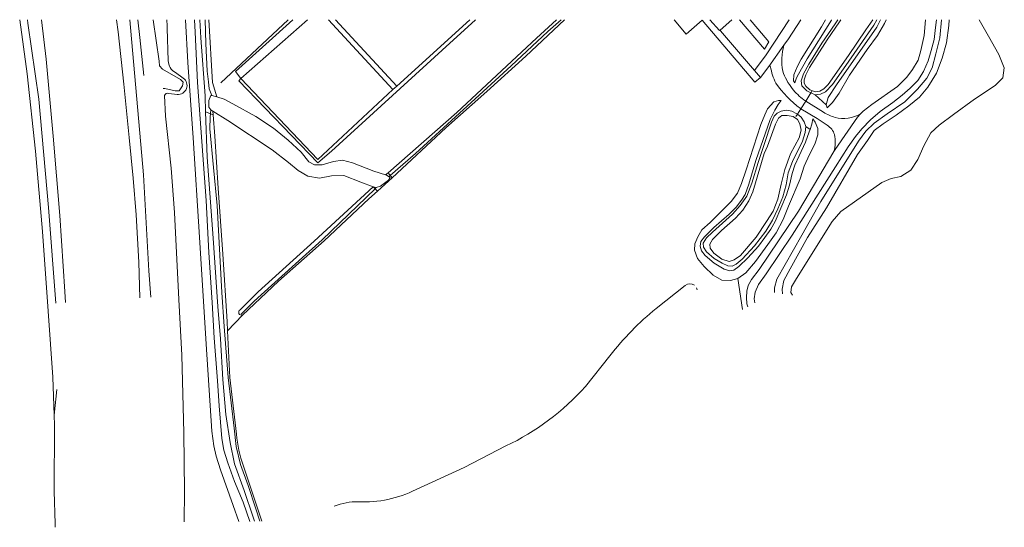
# Model space of a CAD drawing. Header units: metres. Extents: x 89500 to 94494, y 464000 to 469000.
# Tile 48 of 61: x 94159 to 94494, y 466577 to 466750. Entities that reach past the tile are written whole.
import ezdxf

# ---------------------------------------------------------------- set-up
doc = ezdxf.new("R2010")
doc.units = ezdxf.units.M
for name, color, linetype, lineweight in [('B01', 251, 'Continuous', 15), ('Q19', 251, 'Continuous', 15), ('T00', 251, 'Continuous', 15), ('T03', 251, 'Continuous', 15), ('T04', 251, 'Continuous', 15), ('T07', 251, 'Continuous', 15), ('T09', 251, 'Continuous', 15), ('T22', 251, 'Continuous', 15), ('V00', 251, 'Continuous', 15), ('V01', 251, 'Continuous', 15), ('V02', 251, 'Continuous', 15), ('W00', 251, 'Continuous', 15)]:
    doc.layers.add(name, color=color, linetype=linetype, lineweight=lineweight)

msp = doc.modelspace()

# ---------------------------------------------------------------- linework, layer by layer
at = {"layer": 'B01'}
for points in [[(94397.188, 466746.481), (94396.959, 466746.282), (94393.73, 466750)], [(94401.239, 466750), (94397.188, 466746.481)]]:
    msp.add_lwpolyline(points, dxfattribs=at)
at = {"layer": 'Q19'}
for points in [[(94161.53, 466750), (94161.636, 466748.843), (94165.433, 466722.968), (94168.75, 466686.156), (94171.203, 466653.604)], [(94166.298, 466750), (94167.853, 466736.61), (94170.341, 466710.399), (94172.528, 466683.367), (94174.213, 466657.54), (94174.472, 466653.814)], [(94191.875, 466750), (94192.415, 466745.82), (94194.363, 466728.097), (94196.131, 466709.927), (94197.539, 466696.173), (94198.571, 466683.651), (94199.378, 466667.513), (94199.796, 466655.438)], [(94196.327, 466750), (94201.06, 466697.265), (94202.861, 466664.629), (94203.467, 466655.674)], [(94435.162, 466750), (94435.083, 466749.849), (94426.812, 466736.688), (94423.857, 466731.441), (94423.224, 466730.227), (94422.687, 466728.572), (94422.185, 466729.172), (94422.311, 466731.222), (94423.418, 466733.922), (94424.773, 466736.6), (94431.733, 466747.58), (94433.1, 466750)], [(94433.335, 466721.048), (94433.995, 466723.599), (94436.876, 466727.858), (94450.595, 466747.424), (94451.785, 466750)], [(94453.772, 466750), (94453.167, 466748.657), (94450.805, 466744.67), (94447.252, 466739.819), (94441.273, 466731.135), (94437.779, 466725.011), (94435.501, 466721.797), (94433.686, 466719.995), (94433.335, 466721.048)], [(94403.273, 466661.978), (94400.77, 466661.29), (94397.754, 466661.417), (94394.88, 466663.178), (94391.834, 466666.103), (94389.531, 466668.808), (94388.549, 466671.614), (94388.592, 466673.789), (94389.584, 466676.158), (94391.019, 466678.556), (94393.794, 466681.049), (94397.737, 466684.9), (94400.993, 466688.154), (94403.177, 466690.997), (94404.5, 466694.285), (94406.138, 466698.942), (94411.101, 466714.365), (94412.438, 466717.626), (94413.363, 466719.672), (94415.503, 466722.051), (94417.05, 466722.558), (94418.031, 466722.498), (94416.997, 466721.208), (94415.835, 466719.225), (94414.262, 466716.059), (94409.362, 466702.095), (94406.988, 466694.067), (94405.689, 466690.571), (94404.447, 466688.613), (94402.682, 466686.262), (94400.348, 466683.866), (94395.124, 466679.357), (94391.894, 466676.118), (94390.624, 466674.535), (94390.379, 466673.033), (94390.882, 466671.399), (94392.094, 466669.867), (94395.161, 466667.224), (94398.646, 466665.14), (94400.528, 466664.654), (94401.899, 466664.884), (94403.587, 466666.059), (94406.607, 466669.052), (94410.319, 466673.02), (94412.488, 466675.923), (94414.431, 466678.741), (94415.935, 466681.395), (94419.826, 466690.44), (94420.806, 466693.769), (94421.685, 466697.739)], [(94427.816, 466712.711), (94428.373, 466714.525), (94428.78, 466716.332), (94429.603, 466715.121), (94430.45, 466713.057), (94430.487, 466710.89), (94429.465, 466707.641), (94427.637, 466704.121), (94425.83, 466700.206), (94424.5, 466695.93), (94420.495, 466686.554), (94418.681, 466682.008), (94416.275, 466677.489), (94413.503, 466673.541), (94409.251, 466667.73), (94406.019, 466663.913), (94403.273, 466661.978)], [(94421.685, 466697.739), (94422.629, 466700.524), (94424.08, 466703.761), (94426.297, 466708.349), (94427.548, 466711.838), (94427.816, 466712.711)], [(94170.626, 466615.526), (94171.531, 466624.214)]]:
    msp.add_lwpolyline(points, dxfattribs=at)
at = {"layer": 'T00'}
msp.add_lwpolyline([(94234.701, 466649.522), (94229.599, 466644.243)], dxfattribs=at)
at = {"layer": 'T03'}
for points in [[(94287.187, 466727.419), (94312.112, 466750)], [(94234.169, 466729.966), (94260.395, 466702.476), (94285.868, 466726.296)], [(94428.13, 466725.117), (94426.372, 466722.345)], [(94428.436, 466725.599), (94428.13, 466725.117)], [(94426.372, 466722.345), (94424.718, 466719.739)], [(94423.527, 466717.861), (94423.007, 466717.042)], [(94424.718, 466719.739), (94423.527, 466717.861)]]:
    msp.add_lwpolyline(points, dxfattribs=at)
at = {"layer": 'T04'}
for points in [[(94250.236, 466750), (94227.307, 466728.479)], [(94234.169, 466729.966), (94233.406, 466729.192), (94260.352, 466701.3), (94264.983, 466705.26), (94302.638, 466739.658), (94313.954, 466750)]]:
    msp.add_lwpolyline(points, dxfattribs=at)
at = {"layer": 'T07'}
for points in [[(94223.115, 466728.829), (94222.723, 466732.466), (94222.275, 466741.858), (94221.964, 466750)], [(94284.99, 466697.039), (94293.613, 466704.531), (94326.131, 466734.295), (94338.651, 466745.955), (94343.089, 466750)], [(94224.281, 466724.241), (94223.368, 466726.48), (94223.115, 466728.829)], [(94224.847, 466699.719), (94223.633, 466712.864), (94223.698, 466716.909), (94223.808, 466718.077)], [(94223.808, 466718.077), (94223.933, 466719.402)], [(94228.519, 466645.644), (94227.674, 466657.287), (94226.039, 466686.814), (94224.847, 466699.719)], [(94284.504, 466696.617), (94284.99, 466697.039)], [(94279.806, 466692.517), (94261.798, 466675.168), (94255.156, 466669.178)], [(94280.227, 466692.922), (94279.806, 466692.517)], [(94255.156, 466669.178), (94238.698, 466654.336), (94234.245, 466649.82)], [(94228.519, 466645.644), (94229.777, 466628.314), (94231.862, 466611.082), (94232.506, 466604.9), (94234.023, 466598.731), (94236.648, 466591.573), (94239.195, 466583.661), (94240.618, 466579.446)]]:
    msp.add_lwpolyline(points, dxfattribs=at)
at = {"layer": 'T09'}
for points in [[(94209.123, 466747.097, 0.0141318), (94208.938, 466750)], [(94211.901, 466732.007, -0.2623146), (94209.436, 466736.055)], [(94212.451, 466724.596, 0.7711993), (94214.544, 466730.119)], [(94208.19, 466724.2, -0.4363608), (94209.66, 466724.922)], [(94385.377, 466659.576, -0.3755114), (94388.53, 466659.702)], [(94389.215, 466658.814, -0.0722489), (94389.403, 466658.148)], [(94234.701, 466649.522, -0.8373997), (94233.873, 466651.364)], [(94375.457, 466651.808, 0.05587), (94359.743, 466635.753)], [(94351.393, 466625.29, -0.0995999), (94324.335, 466605.042)], [(94232.638, 466609.091, 0.0612978), (94235.022, 466598.201)], [(94293.746, 466590.226, -0.1297633), (94274.134, 466586.077)], [(94265.929, 466584.554, -0.0990879), (94274.134, 466586.077)]]:
    msp.add_lwpolyline(points, format="xyb", dxfattribs=at)
for points in [[(94209.436, 466736.055), (94209.123, 466747.097)], [(94220.157, 466750), (94220.546, 466743.819), (94221.988, 466724.07), (94222.165, 466718.709)], [(94225.949, 466723.724), (94224.552, 466728.619), (94223.213, 466750)], [(94284.245, 466697.969), (94307.591, 466718.403), (94334.737, 466743.769), (94341.568, 466750)], [(94344.317, 466750), (94331.126, 466737.594), (94317.798, 466725.535), (94303.909, 466713.195), (94285.676, 466696.183)], [(94415.678, 466657.236), (94415.732, 466658.847), (94416.572, 466661.797), (94425.009, 466676.706), (94431.449, 466688.192), (94444.317, 466708.666), (94446.831, 466712.14), (94449.614, 466714.874), (94454.062, 466717.99), (94460.073, 466722.065), (94464.336, 466726.339), (94467.502, 466730.087), (94469.33, 466733.607), (94470.629, 466738.426), (94472.023, 466743.836), (94472.52, 466750)], [(94437.222, 466750), (94436.424, 466748.587), (94431.858, 466742.019), (94427.359, 466734.84), (94425.546, 466731.582), (94424.754, 466729.217), (94425.003, 466727.551), (94426.722, 466725.828), (94428.13, 466725.117)], [(94429.536, 466724.408), (94431.37, 466724.66), (94433.057, 466725.513), (94435.431, 466727.963), (94439.992, 466734.377), (94449.494, 466748.099), (94450.599, 466750)], [(94214.544, 466730.119), (94211.901, 466732.007)], [(94208.19, 466724.2), (94208.559, 466717.179), (94210.38, 466699.477), (94211.569, 466684.445), (94213.045, 466654.831), (94214.058, 466635.927), (94214.72, 466609.552), (94215.014, 466589.688), (94214.891, 466579.254)], [(94209.66, 466724.922), (94212.451, 466724.596)], [(94428.13, 466725.117), (94429.536, 466724.408)], [(94222.165, 466718.709), (94222.676, 466703.289), (94224.761, 466675.682), (94226.35, 466652.512), (94227.263, 466641.433), (94228.024, 466627.614), (94229.052, 466615.724), (94230.495, 466606.263), (94231.944, 466599.011), (94235.242, 466589.889), (94238.347, 466580.877), (94238.767, 466579.433)], [(94224.669, 466718.942), (94224.767, 466717.709)], [(94224.767, 466717.709), (94225.344, 466710.415), (94226.416, 466692.682), (94228.063, 466670.329), (94229.441, 466647.406), (94229.599, 466644.243)], [(94423.527, 466717.861), (94423.336, 466718.014), (94421.593, 466718.912), (94419.856, 466719.219), (94417.995, 466718.953), (94416.661, 466718.235), (94415.587, 466717.214), (94414.682, 466715.195), (94412.198, 466707.568), (94410.154, 466701.46), (94408.049, 466694.37), (94406.311, 466690.033), (94404.068, 466686.786), (94401.469, 466683.861), (94398.021, 466680.778), (94394.578, 466677.783), (94392.563, 466675.876), (94391.445, 466674.068), (94391.555, 466672.601), (94392.594, 466671.045), (94395.216, 466668.796), (94397.879, 466667.212), (94399.825, 466666.251), (94401.335, 466666.214), (94402.637, 466666.898), (94404.684, 466668.55), (94408.955, 466673.1), (94412.754, 466678.062), (94415.013, 466681.86), (94416.847, 466685.722), (94418.524, 466689.79), (94419.671, 466693.799), (94420.428, 466697.875), (94421.86, 466701.729), (94425.202, 466708.69), (94426.197, 466711.602), (94426.41, 466713.714)], [(94426.41, 466713.714), (94425.801, 466715.292), (94424.803, 466716.836), (94423.527, 466717.861)], [(94283.416, 466697.243), (94284.245, 466697.969)], [(94233.873, 466651.364), (94240.055, 466657.423), (94259.123, 466674.747), (94279.142, 466693.187)], [(94285.676, 466696.183), (94280.622, 466691.694)], [(94280.622, 466691.694), (94277.693, 466689.098), (94262.479, 466674.861), (94246.927, 466661.117), (94234.701, 466649.522)], [(94385.377, 466659.576), (94375.457, 466651.808)], [(94229.599, 466644.243), (94230.394, 466628.353), (94232.638, 466609.091)], [(94359.743, 466635.753), (94351.393, 466625.29)], [(94324.335, 466605.042), (94310.165, 466597.785), (94293.746, 466590.226)], [(94235.022, 466598.201), (94241.236, 466579.45)]]:
    msp.add_lwpolyline(points, dxfattribs=at)
at = {"layer": 'T22'}
for points in [[(94429.536, 466724.408), (94433.335, 466721.048)], [(94224.767, 466717.709), (94222.165, 466718.709)], [(94427.816, 466712.711), (94426.41, 466713.714)], [(94285.676, 466696.183), (94284.245, 466697.969)], [(94279.142, 466693.187), (94280.622, 466691.694)], [(94403.273, 466661.978), (94404.815, 466651.407)]]:
    msp.add_lwpolyline(points, dxfattribs=at)
at = {"layer": 'V00'}
for points in [[(94231.54, 466584.76), (94227.205, 466596.952), (94225.804, 466601.569), (94224.997, 466605.144), (94224.316, 466610.05), (94222.323, 466639.726), (94220.063, 466676.03), (94217.891, 466709.776), (94216.136, 466735.489), (94215.284, 466750)], [(94218.382, 466750), (94218.632, 466745.737), (94219.417, 466728.668), (94222.308, 466688.504), (94223.257, 466670.884), (94224.414, 466653.869), (94225.053, 466641.809), (94226.22, 466627.165), (94226.734, 466618.662), (94227.66, 466607.591), (94228.364, 466603.67), (94229.719, 466599.27), (94231.966, 466593.007), (94234.94, 466585.96)], [(94234.169, 466729.966), (94232.35, 466732.332), (94251.815, 466750)], [(94256.847, 466750), (94234.169, 466729.966)], [(94285.868, 466726.296), (94263.916, 466750)], [(94287.187, 466727.419), (94266.348, 466750)], [(94385.689, 466745.124), (94381.621, 466750)], [(94409.034, 466653.672), (94408.789, 466655.063), (94409.165, 466657.379), (94410.301, 466659.959), (94412.872, 466663.548), (94421.747, 466676.754), (94436.443, 466700), (94440.839, 466706.737), (94443.337, 466710.338), (94445.439, 466712.917), (94448.391, 466715.977), (94451.729, 466718.816), (94456.045, 466721.796), (94459.176, 466724.288), (94461.925, 466726.733), (94464.516, 466729.383), (94466.422, 466732.367), (94468.007, 466735.963), (94469.056, 466739.515), (94470.062, 466743.213), (94470.476, 466747.329), (94470.898, 466750)], [(94445.002, 466717.961), (94445.928, 466718.954), (94448.876, 466721.181), (94457.624, 466727.337), (94460.763, 466730.461), (94462.716, 466733.098), (94464.558, 466736.269), (94465.566, 466739.545), (94466.638, 466744.6), (94467.146, 466750)], [(94397.188, 466746.481), (94397.396, 466746.237)], [(94287.187, 466727.419), (94285.895, 466726.266), (94285.868, 466726.296)], [(94426.372, 466722.345), (94425.728, 466722.753)], [(94432.398, 466718.526), (94426.372, 466722.345)], [(94424.718, 466719.739), (94424.565, 466719.83)], [(94433.671, 466714.089), (94430.274, 466716.456), (94424.718, 466719.739)], [(94443.944, 466716.826), (94445.002, 466717.961)], [(94406.635, 466652.384), (94406.327, 466653.329), (94406.168, 466655.533), (94406.266, 466657.703), (94406.757, 466659.639), (94407.898, 466661.629), (94410.547, 466665.038), (94423.932, 466684.852), (94435.944, 466705.171)], [(94435.944, 466705.171), (94436.36, 466705.875)], [(94231.54, 466584.76), (94233.425, 466579.395)], [(94234.94, 466585.96), (94237.225, 466579.422)]]:
    msp.add_lwpolyline(points, dxfattribs=at)
for points in [[(94418.907, 466741.338, 0.1111117), (94418.508, 466732.546)], [(94414.356, 466734.003, 0.5357177), (94413.742, 466734.115)], [(94416.159, 466728.432, -0.0619985), (94414.356, 466734.003)], [(94418.508, 466732.546, 0.0830783), (94421.774, 466726.567)], [(94424.565, 466719.83, -0.0824276), (94416.159, 466728.432)], [(94425.728, 466722.753, -0.0726191), (94421.774, 466726.567)], [(94436.32, 466716.739, -0.0416896), (94432.398, 466718.526)], [(94445.002, 466717.961, -0.1861409), (94436.32, 466716.739)], [(94436.145, 466710.935, 0.1804676), (94433.671, 466714.089)], [(94435.944, 466705.171, 0.1240765), (94436.145, 466710.935)]]:
    msp.add_lwpolyline(points, format="xyb", dxfattribs=at)
at = {"layer": 'V01'}
for points in [[(94420.73, 466750), (94412.928, 466738.079), (94408.886, 466732.757)], [(94418.907, 466741.338), (94420.48, 466743.538), (94424.701, 466750)], [(94413.742, 466734.115), (94418.907, 466741.338)], [(94413.742, 466734.115), (94411.016, 466730.303)], [(94408.886, 466732.757), (94411.016, 466730.303)], [(94436.36, 466705.875), (94443.944, 466716.826)]]:
    msp.add_lwpolyline(points, dxfattribs=at)
at = {"layer": 'V02'}
for points in [[(94411.016, 466730.303), (94409.036, 466728.798), (94391.153, 466749.87), (94385.689, 466745.124)], [(94403.792, 466750), (94412.318, 466740.037), (94413.779, 466742.514), (94410.044, 466746.927), (94407.39, 466750)], [(94408.886, 466732.757), (94397.396, 466746.237)]]:
    msp.add_lwpolyline(points, dxfattribs=at)
at = {"layer": 'W00'}
for points in [[(94170.626, 466615.526), (94170.134, 466628.436), (94168.53, 466650.89), (94166.677, 466677.953), (94164.256, 466705.335), (94161.473, 466731.538), (94158.895, 466750)], [(94199.089, 466750), (94199.719, 466743.914), (94201.117, 466730.972)], [(94207.68, 466726.579), (94208.234, 466726.614), (94211.753, 466725.834), (94213.104, 466725.79), (94214.299, 466727.503), (94214.483, 466728.799), (94213.559, 466729.69), (94207.508, 466733.186), (94206.446, 466734.327), (94206.304, 466735.95), (94204.349, 466750)], [(94418.423, 466656.84), (94418.28, 466658.322), (94418.918, 466661.267), (94421.026, 466665.256), (94426.997, 466675.988), (94433.399, 466685.996), (94444.018, 466704.204), (94447.391, 466708.976), (94449.606, 466712.276), (94452.66, 466714.626), (94457.072, 466717.487), (94461.422, 466720.756), (94465.055, 466723.615), (94467.865, 466727.041), (94470.817, 466731.778), (94472.767, 466736.871), (94474.226, 466742.095), (94474.999, 466748.01), (94475.162, 466750)], [(94421.859, 466656.3), (94421.321, 466657.276), (94421.544, 466659.206), (94423.212, 466662.032), (94435.385, 466681.378), (94438.336, 466684.794), (94452.204, 466694.658), (94455.371, 466696.017), (94458.753, 466696.709), (94462.153, 466698.852), (94464.496, 466702.456), (94466.57, 466707.089), (94468.943, 466711.573), (94471.81, 466714.147), (94476.602, 466717.801), (94483.807, 466722.927), (94490.833, 466727.619), (94493.398, 466730.254), (94493.92, 466733.648), (94492.037, 466738.133), (94488.589, 466744.372), (94485.314, 466750)], [(94438.315, 466750), (94437.867, 466749.227), (94433.647, 466743.162), (94427.59, 466733.724), (94426.384, 466731.277), (94425.822, 466729.541), (94425.845, 466728.4), (94426.341, 466727.424), (94427.715, 466726.163), (94429.574, 466725.496), (94431.148, 466725.662), (94432.561, 466726.489), (94434, 466728.008), (94440.957, 466737.8), (94446.807, 466746.569), (94449.224, 466750)], [(94225.949, 466723.724), (94224.281, 466724.241), (94223.878, 466724.238), (94223.299, 466722.555), (94223.295, 466720.259), (94223.933, 466719.402), (94224.669, 466718.942)], [(94283.416, 466697.243), (94279.419, 466698.544), (94272.139, 466701.348), (94268.778, 466702.243), (94265.693, 466701.811), (94261.851, 466700.696), (94259.241, 466700.665), (94257.225, 466701.724), (94254.633, 466704.933), (94250.246, 466709.073), (94245.199, 466713.14), (94239.23, 466717.128), (94231.468, 466721.362), (94228.453, 466722.949), (94225.949, 466723.724)], [(94224.669, 466718.942), (94229.755, 466715.764), (94244.814, 466705.772), (94250.407, 466701.48), (94253.704, 466698.727), (94256.963, 466696.745), (94260.886, 466696.11), (94264.965, 466696.93), (94269.195, 466697.05), (94274.938, 466694.792), (94279.142, 466693.187)], [(94412.212, 466704.541), (94408.389, 466691.464), (94407.007, 466688.45), (94404.912, 466685.179), (94402.483, 466682.513), (94397.734, 466678.356), (94394.589, 466675.279), (94393.769, 466673.645), (94393.876, 466672.346), (94395.1, 466670.565), (94397.818, 466668.586), (94400.27, 466667.79), (94401.956, 466668.388), (94404.141, 466669.842), (94409.539, 466676.051), (94413.023, 466681.356), (94415.233, 466684.891), (94416.868, 466689.005), (94417.939, 466694.127), (94419.263, 466699.026), (94421.189, 466704.36), (94424.167, 466709.789), (94424.765, 466712.392), (94424.379, 466714.579), (94423.516, 466716.092), (94422.025, 466717.122), (94420.053, 466717.424), (94418.221, 466717.394), (94417.031, 466716.498), (94416.092, 466714.512), (94413.311, 466706.966), (94412.212, 466704.541)], [(94283.416, 466697.243), (94283.709, 466697.148), (94284.914, 466696.344), (94284.419, 466695.436), (94281.69, 466693.407), (94280.227, 466692.922), (94279.142, 466693.187)], [(94170.61, 466589.69), (94170.758, 466612.079), (94170.626, 466615.526)], [(94170.61, 466589.69), (94170.931, 466578.537)], [(94170.931, 466578.538), (94170.931, 466578.537)], [(94170.931, 466578.537), (94170.964, 466577.398)]]:
    msp.add_lwpolyline(points, dxfattribs=at)

doc.saveas('drawing.dxf')
